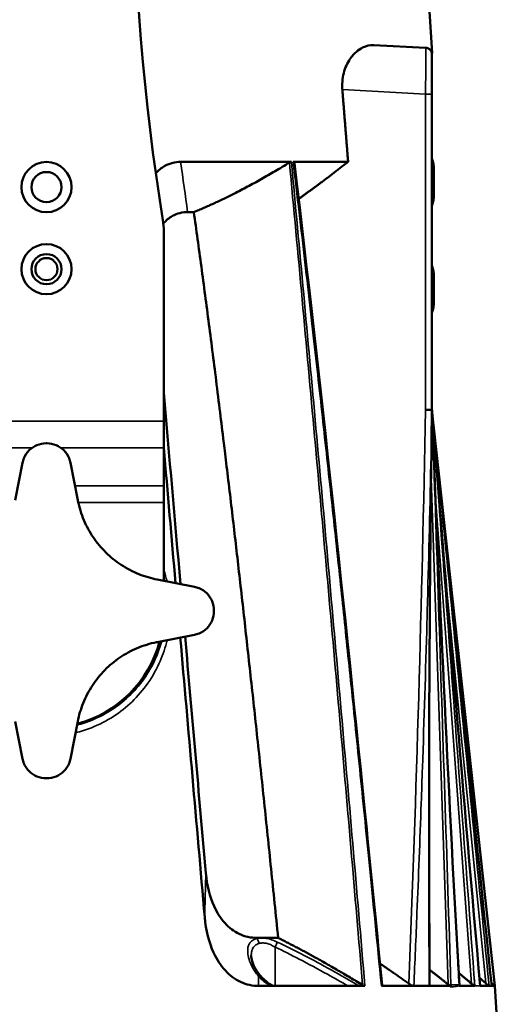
# Model space of a CAD drawing. Header units: millimetres. Extents: x 30 to 1646, y 30 to 1265.
# Tile 22 of 137: x 242 to 313, y 539 to 686. Entities that reach past the tile are written whole.
import ezdxf

# ---------------------------------------------------------------- set-up
doc = ezdxf.new("R2010")
doc.units = ezdxf.units.MM
doc.header["$LTSCALE"] = 6
doc.layers.add('Visible (ISO)', color=7, linetype='Continuous', lineweight=50)
doc.layers.add('Visible Narrow (ISO)', color=7, linetype='Continuous', lineweight=35)

msp = doc.modelspace()

# ---------------------------------------------------------------- linework, layer by layer
at = {"layer": 'Visible (ISO)'}
for p, q in [((302.8203, 689.3757), (303.4062, 680.6146)), ((294.6721, 681.8308), (302.4077, 681.4254)), ((303.3552, 674.5082), (303.3552, 627.3803)), ((265.8436, 664.3925), (282.3665, 664.3925)), ((282.633, 664.3925), (290.8363, 664.3925)), ((303.6553, 659.5552), (303.6553, 663.1963)), ((267.808, 656.8925), (266.8779, 656.8925)), ((263.3203, 625.6796), (263.3203, 654.0636)), ((303.6553, 643.5552), (303.6553, 647.1963)), ((302.4001, 629.8757), (302.4, 629.8757)), ((302.4001, 629.5424), (302.4, 629.5424)), ((303.3553, 629.5258), (303.3552, 629.5258)), ((303.3553, 627.8498), (303.3553, 627.8497)), ((303.3553, 627.3803), (303.3553, 627.3802)), ((303.3553, 627.3754), (303.3553, 627.3752)), ((303.3553, 627.3749), (303.3553, 627.3722)), ((303.3554, 627.3759), (303.3554, 627.3761)), ((303.3562, 627.3776), (312.7167, 541.3755)), ((303.3564, 627.3653), (303.3565, 627.3651)), ((303.3949, 626.3545), (303.395, 626.3532)), ((263.3203, 625.6796), (263.3203, 621.6796)), ((263.3203, 616.036), (263.3203, 621.6796)), ((241.1571, 613.9062), (242.2353, 619.4616)), ((249.4053, 619.4616), (250.4835, 613.9062)), ((263.3203, 613.536), (263.3203, 616.036)), ((263.3203, 601.8508), (263.3203, 613.536)), ((262.3508, 602.0389), (267.9061, 600.9607)), ((267.9061, 593.7908), (262.3508, 592.7126)), ((242.2353, 575.2899), (241.1571, 580.8452)), ((250.4835, 580.8452), (249.4053, 575.2899)), ((277.1948, 548.5489), (277.8995, 548.5489)), ((280.3899, 548.5489), (277.8995, 548.5489)), ((276.3824, 545.9049), (276.3824, 545.9049)), ((295.4592, 544.8082), (295.4593, 544.8081)), ((277.8497, 542.7787), (277.8498, 542.7786)), ((309.6038, 543.3192), (309.6103, 543.3135)), ((279.1835, 541.3757), (277.496, 541.3757)), ((279.1851, 541.3757), (279.1835, 541.3757)), ((279.1851, 541.3757), (292.4847, 541.3757)), ((292.4847, 541.3757), (293.345, 541.3757)), ((295.7559, 541.7956), (295.7559, 541.7956)), ((300.6457, 541.3757), (295.8009, 541.3757)), ((306.0556, 541.3757), (302.9361, 541.3757)), ((309.7536, 541.3757), (307.4185, 541.3757)), ((309.6893, 542.2543), (309.6822, 542.2605)), ((311.8779, 541.3757), (310.5365, 541.3757)), ((311.8812, 541.3755), (312.2653, 541.3755)), ((312.2207, 541.7985), (312.2196, 541.7995)), ((312.7033, 541.3757), (312.2652, 541.3757)), ((312.704, 541.3755), (312.7184, 541.3755)), ((312.7184, 541.3755), (313.2534, 533.3757))]:
    msp.add_line(p, q, dxfattribs=at)
for centre, radius in [((245.8203, 660.6257), 3.75), ((245.8203, 660.6257), 2.25), ((245.8203, 648.3757), 3.75), ((245.8203, 648.3757), 2.25), ((245.8203, 648.3757), 1.65)]:
    msp.add_circle(centre, radius, dxfattribs=at)
for centre, radius, start, end in [((597.1814, 709.8757), 338.3611, 170.780706, 189.219294), ((298.6553, 663.1963), 5, 0, 19.953231), ((298.6553, 659.5552), 5, 340.046769, 0), ((253.3203, 654.0636), 10, 0, 9.219294), ((298.6553, 647.1963), 5, 0, 19.953231), ((298.6553, 643.5552), 5, 340.046769, 0), ((245.8203, 597.3757), 25, 89.863685, 90.136315), ((245.8203, 597.3757), 25, 359.863681, 0.136319), ((245.8203, 597.3757), 17.5, 285.219807, 344.780193), ((245.8203, 597.3757), 25, 269.863685, 270.136315)]:
    msp.add_arc(centre, radius, start, end, dxfattribs=at)
for centre, major_axis, ratio, start_param, end_param in [((302.3553, 674.5082), (0.9999, 0), 0.01256278, 6.28253738, 6.28318531), ((306.3518, 199.9329), (81.9036, -908.5755), 0.00529131, 4.21890414, 4.25427784), ((302.9356, 626.3377), (0.4984, 0.0393), 0.00840479, 6.27992958, 6.28890656), ((318.548, 64.6342), (98.4059, -1091.6395), 0.00529131, 4.1763212, 4.19774961), ((318.548, 64.6342), (98.4059, -1091.6395), 0.00529131, 4.20628102, 4.24949612), ((306.3518, 199.9329), (81.9036, -908.5755), 0.00529131, 4.26388287, 4.3065922)]:
    msp.add_ellipse(centre, major_axis=major_axis, ratio=ratio, start_param=start_param, end_param=end_param, dxfattribs=at)
for points, knots in [([(289.9768, 675.1718), (289.9711, 675.2491), (289.966, 675.3263), (289.9183, 676.262), (290.0236, 677.152), (290.5009, 678.7268), (290.8683, 679.4138), (291.758, 680.6113), (292.3694, 681.1328), (293.5632, 681.7368), (294.1418, 681.8572), (294.6721, 681.8308)], [-2.35623203, -2.35623203, -2.35623203, -2.35623203, -2.33305482, -2.33305482, -2.07489458, -2.07489458, -1.81673435, -1.81673435, -1.48701907, -1.48701907, -1.19077011, -1.19077011, -1.19077011, -1.19077011]), ([(302.4077, 681.4254), (302.5156, 681.4198), (302.624, 681.3961), (302.8231, 681.317), (302.9166, 681.2612), (303.0793, 681.1248), (303.1506, 681.0424), (303.2621, 680.8616), (303.3038, 680.761), (303.3405, 680.6064), (303.3486, 680.5541), (303.3535, 680.4887), (303.3542, 680.4756), (303.3549, 680.4576), (303.355, 680.4527), (303.3552, 680.4451), (303.3552, 680.4422), (303.3553, 680.4385), (303.3553, 680.4374), (303.3553, 680.4355), (303.3553, 680.4347), (303.3553, 680.4313), (303.3553, 680.4306), (303.3553, 680.4293), (303.3553, 680.429), (303.3553, 680.4279), (303.3553, 680.4275), (303.3553, 680.4258), (303.3553, 680.4245), (303.3553, 680.4166), (303.3553, 680.4057), (303.3553, 680.3411), (303.3553, 680.2448), (303.3554, 679.8958), (303.3554, 679.5845), (303.3554, 678.8073), (303.3554, 678.3335), (303.3554, 677.2817), (303.3553, 676.6907), (303.3553, 675.57), (303.3553, 675.0373), (303.3553, 674.5082)], [0, 0, 0, 0, 0.0324295, 0.0324295, 0.06427261, 0.06427261, 0.09613678, 0.09613678, 0.12800019, 0.12800019, 0.14377732, 0.14377732, 0.14770414, 0.14770414, 0.14917808, 0.14917808, 0.15005202, 0.15005202, 0.15045551, 0.15045551, 0.15085954, 0.15085954, 0.15251636, 0.15251636, 0.15411752, 0.15411752, 0.15891851, 0.15891851, 0.17331887, 0.17331887, 0.21654581, 0.21654581, 0.34691934, 0.34691934, 0.53978526, 0.53978526, 0.73060914, 0.73060914, 0.92149656, 0.92149656, 1.08021539, 1.08021539, 1.08021539, 1.08021539]), ([(302.411, 681.4253), (302.5178, 681.4193), (302.625, 681.3957), (302.778, 681.3349), (302.8301, 681.3087), (302.8796, 681.2783)], [0.0003456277, 0.0003456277, 0.0003456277, 0.0003456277, 0.0324295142, 0.0324295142, 0.0497416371, 0.0497416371, 0.0497416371, 0.0497416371]), ([(303.2748, 680.8196), (303.2972, 680.7672), (303.3152, 680.7128), (303.3404, 680.6065), (303.3486, 680.5542), (303.3535, 680.4888), (303.3542, 680.4758), (303.3548, 680.4579), (303.355, 680.453), (303.3551, 680.4457), (303.3552, 680.4432), (303.3552, 680.4397), (303.3552, 680.4386), (303.3553, 680.4366), (303.3553, 680.4358), (303.3553, 680.4336), (303.3553, 680.4327), (303.3553, 680.4307), (303.3553, 680.4301), (303.3553, 680.4288), (303.3553, 680.4284), (303.3553, 680.4269), (303.3553, 680.4263), (303.3553, 680.4224), (303.3553, 680.4177), (303.3553, 680.3899), (303.3553, 680.3494), (303.3553, 680.1516), (303.3554, 679.9065), (303.3554, 679.2461), (303.3554, 678.8258), (303.3554, 677.8614), (303.3554, 677.3053), (303.3554, 676.134), (303.3553, 675.5051), (303.3553, 674.8763)], [0.11100006, 0.11100006, 0.11100006, 0.11100006, 0.128000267, 0.128000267, 0.143777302, 0.143777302, 0.147684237, 0.147684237, 0.149151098, 0.149151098, 0.149937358, 0.149937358, 0.150340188, 0.150340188, 0.150743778, 0.150743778, 0.151556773, 0.151556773, 0.153165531, 0.153165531, 0.156281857, 0.156281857, 0.165625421, 0.165625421, 0.193661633, 0.193661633, 0.277958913, 0.277958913, 0.47228167, 0.47228167, 0.663077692, 0.663077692, 0.853968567, 0.853968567, 1.043077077, 1.043077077, 1.043077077, 1.043077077]), ([(265.8432, 664.3911), (265.4435, 664.3908), (265.0456, 664.3443), (264.2543, 664.1473), (263.869, 663.9959), (262.9842, 663.5038), (262.5253, 663.1209), (262.13, 662.6659)], [-1.178582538, -1.178582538, -1.178582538, -1.178582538, -1.050211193, -1.050211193, -0.918298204, -0.918298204, -0.730421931, -0.730421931, -0.730421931, -0.730421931]), ([(282.0845, 664.2984), (282.1088, 664.3125), (282.1334, 664.326), (282.1843, 664.3505), (282.2104, 664.3611), (282.2595, 664.3772), (282.2824, 664.383), (282.3262, 664.3906), (282.3468, 664.3925), (282.3665, 664.3916)], [0.0005230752, 0.0005230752, 0.0005230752, 0.0005230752, 0.0090051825, 0.0090051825, 0.0177784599, 0.0177784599, 0.0256316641, 0.0256316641, 0.0331782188, 0.0331782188, 0.0331782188, 0.0331782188]), ([(282.8351, 664.2079), (282.8319, 664.2348), (282.8252, 664.2579), (282.8009, 664.3112), (282.7773, 664.3405), (282.7276, 664.3724), (282.7098, 664.3797), (282.6742, 664.3892), (282.6543, 664.3918), (282.6333, 664.3909)], [-0.0403795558, -0.0403795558, -0.0403795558, -0.0403795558, -0.0314713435, -0.0314713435, -0.016816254, -0.016816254, -0.0087804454, -0.0087804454, -0.0004825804, -0.0004825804, -0.0004825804, -0.0004825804]), ([(282.8351, 664.2079), (286.7743, 631.1079), (290.2798, 597.956), (294.3863, 557.0255), (295.1541, 549.2611), (295.9125, 541.4958)], [0, 0, 0, 0, 10.00055475, 10.00055475, 12.3413222, 12.3413222, 12.3413222, 12.3413222]), ([(266.8779, 656.8925), (266.4917, 656.8925), (266.1068, 656.8495), (265.3414, 656.6619), (264.9685, 656.5167), (264.0988, 656.0316), (263.645, 655.6449), (263.2578, 655.1801)], [-1.12792873, -1.12792873, -1.12792873, -1.12792873, -1.000506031, -1.000506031, -0.870061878, -0.870061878, -0.679780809, -0.679780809, -0.679780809, -0.679780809]), ([(302.4002, 627.398), (302.4556, 627.3973), (302.5268, 627.3966), (302.632, 627.395), (302.7373, 627.3935), (302.8749, 627.3911), (302.9676, 627.3893), (303.0602, 627.3876), (303.1171, 627.3866), (303.167, 627.385), (303.2169, 627.3834), (303.2581, 627.381), (303.2934, 627.3801), (303.3287, 627.3792), (303.3554, 627.3797), (303.3554, 627.3803)], [0.000003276, 0.000003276, 0.000003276, 0.000003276, 0.2, 0.2, 0.2, 0.4, 0.4, 0.4, 0.6, 0.6, 0.6, 0.8, 0.8, 0.8, 0.999999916, 0.999999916, 0.999999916, 0.999999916]), ([(303.3553, 627.3761), (303.354, 627.2581), (303.3522, 627.1205), (303.348, 626.8279), (303.3456, 626.6696), (303.3425, 626.4486), (303.3416, 626.3862), (303.3407, 626.3241)], [0.000996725, 0.000996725, 0.000996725, 0.000996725, 0.049509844, 0.049509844, 0.097585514, 0.097585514, 0.116239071, 0.116239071, 0.116239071, 0.116239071]), ([(303.3551, 627.3739), (303.3592, 627.2823), (303.3631, 627.1843), (303.3672, 627.0786), (303.3688, 627.0362), (303.3705, 626.9927), (303.3722, 626.9479), (303.3749, 626.8799), (303.3776, 626.8092), (303.3804, 626.7363), (303.3839, 626.6439), (303.3876, 626.5479), (303.3915, 626.4481), (303.3927, 626.4173), (303.3939, 626.3861), (303.3947, 626.3544)], [0.003182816, 0.003182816, 0.003182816, 0.003182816, 0.333333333, 0.333333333, 0.333333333, 0.46553452, 0.46553452, 0.46553452, 0.666666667, 0.666666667, 0.666666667, 0.921287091, 0.921287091, 0.921287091, 0.999999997, 0.999999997, 0.999999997, 0.999999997]), ([(303.357, 627.3563), (303.363, 627.28), (303.3697, 627.1959), (303.3769, 627.1042), (303.3785, 627.0845), (303.38, 627.0644), (303.3816, 627.044), (303.3884, 626.9583), (303.3956, 626.8664), (303.4033, 626.7685), (303.4096, 626.688), (303.4162, 626.6033), (303.4232, 626.5146), (303.4267, 626.4698), (303.4303, 626.4239), (303.434, 626.377)], [0.035274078, 0.035274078, 0.035274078, 0.035274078, 0.333333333, 0.333333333, 0.333333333, 0.397381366, 0.397381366, 0.397381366, 0.666666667, 0.666666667, 0.666666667, 0.888091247, 0.888091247, 0.888091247, 1, 1, 1, 1]), ([(245.7608, 622.3757), (245.7608, 622.3757), (245.7608, 622.3757), (245.7608, 622.3757), (245.3097, 622.3746), (244.83, 622.2834), (243.9512, 621.919), (243.552, 621.646), (242.9092, 621.0102), (242.6282, 620.5999), (242.3504, 619.9285), (242.2816, 619.6953), (242.2353, 619.4616)], [2.213395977, 2.213395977, 2.213395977, 2.213395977, 2.21339852, 2.21339852, 2.21339852, 2.348741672, 2.348741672, 2.484084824, 2.484084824, 2.625479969, 2.625479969, 2.696227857, 2.696227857, 2.696227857, 2.696227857]), ([(245.8798, 622.3757), (245.8798, 622.3757), (245.8798, 622.3757), (245.8798, 622.3757), (246.331, 622.3746), (246.8106, 622.2834), (247.6894, 621.919), (248.0886, 621.646), (248.7314, 621.0102), (249.0124, 620.5999), (249.2903, 619.9285), (249.359, 619.6953), (249.4053, 619.4616)], [-0.000002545, -0.000002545, -0.000002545, -0.000002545, 0, 0, 0, 0.135343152, 0.135343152, 0.270686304, 0.270686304, 0.412081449, 0.412081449, 0.482829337, 0.482829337, 0.482829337, 0.482829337]), ([(250.4835, 613.9062), (250.4907, 613.8692), (250.498, 613.8322), (250.7046, 612.8091), (251.0054, 611.8375), (251.7873, 609.9913), (252.2685, 609.1167), (253.3424, 607.5404), (253.9652, 606.7864), (255.3682, 605.4003), (256.1483, 604.7682), (257.814, 603.6756), (258.7011, 603.214), (260.5155, 602.4837), (261.4429, 602.2151), (262.3508, 602.0389)], [7.6436281, 7.6436281, 7.6436281, 7.6436281, 7.65451694, 7.65451694, 7.94493409, 7.94493409, 8.23535124, 8.23535124, 8.51840368, 8.51840368, 8.80145613, 8.80145613, 9.08450857, 9.08450857, 9.36756102, 9.36756102, 9.36756102, 9.36756102]), ([(270.8202, 597.4352), (270.8202, 597.4352), (270.8202, 597.4352), (270.8202, 597.4352), (270.8192, 597.8864), (270.7279, 598.366), (270.3636, 599.2448), (270.0906, 599.644), (269.4548, 600.2868), (269.0445, 600.5678), (268.3731, 600.8457), (268.1399, 600.9144), (267.9061, 600.9607)], [2.21339611, 2.21339611, 2.21339611, 2.21339611, 2.21339852, 2.21339852, 2.21339852, 2.348741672, 2.348741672, 2.484084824, 2.484084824, 2.625479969, 2.625479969, 2.696227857, 2.696227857, 2.696227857, 2.696227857]), ([(270.8202, 597.3163), (270.8202, 597.3163), (270.8202, 597.3162), (270.8202, 597.3162), (270.8192, 596.8651), (270.7279, 596.3854), (270.3636, 595.5066), (270.0906, 595.1074), (269.4548, 594.4647), (269.0445, 594.1837), (268.3731, 593.9058), (268.1399, 593.8371), (267.9061, 593.7908)], [-0.000002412, -0.000002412, -0.000002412, -0.000002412, 0, 0, 0, 0.135343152, 0.135343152, 0.270686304, 0.270686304, 0.412081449, 0.412081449, 0.482829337, 0.482829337, 0.482829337, 0.482829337]), ([(262.3508, 592.7126), (262.3138, 592.7054), (262.2768, 592.698), (261.2537, 592.4915), (260.2821, 592.1906), (258.4359, 591.4087), (257.5613, 590.9276), (255.985, 589.8536), (255.2309, 589.2308), (253.8449, 587.8279), (253.2128, 587.0477), (252.1201, 585.382), (251.6586, 584.495), (250.9283, 582.6806), (250.6597, 581.7532), (250.4835, 580.8452)], [7.6436281, 7.6436281, 7.6436281, 7.6436281, 7.65451694, 7.65451694, 7.94493409, 7.94493409, 8.23535124, 8.23535124, 8.51840368, 8.51840368, 8.80145613, 8.80145613, 9.08450857, 9.08450857, 9.36756102, 9.36756102, 9.36756102, 9.36756102]), ([(245.7608, 572.3758), (245.7608, 572.3758), (245.7608, 572.3758), (245.7608, 572.3758), (245.3097, 572.3769), (244.83, 572.4681), (243.9512, 572.8325), (243.552, 573.1055), (242.9092, 573.7413), (242.6282, 574.1516), (242.3504, 574.8229), (242.2816, 575.0562), (242.2353, 575.2899)], [-0.000002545, -0.000002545, -0.000002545, -0.000002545, 0, 0, 0, 0.135343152, 0.135343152, 0.270686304, 0.270686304, 0.412081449, 0.412081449, 0.482829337, 0.482829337, 0.482829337, 0.482829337]), ([(245.8798, 572.3758), (245.8798, 572.3758), (245.8798, 572.3758), (245.8798, 572.3758), (246.331, 572.3769), (246.8106, 572.4681), (247.6894, 572.8325), (248.0886, 573.1055), (248.7314, 573.7413), (249.0124, 574.1516), (249.2903, 574.8229), (249.359, 575.0562), (249.4053, 575.2899)], [2.213395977, 2.213395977, 2.213395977, 2.213395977, 2.21339852, 2.21339852, 2.21339852, 2.348741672, 2.348741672, 2.484084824, 2.484084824, 2.625479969, 2.625479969, 2.696227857, 2.696227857, 2.696227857, 2.696227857]), ([(277.1948, 548.5488), (276.7621, 548.5488), (276.3261, 548.5926), (275.447, 548.7836), (275.0102, 548.9317), (273.8006, 549.5085), (273.0913, 550.0513), (271.8015, 551.4679), (271.2594, 552.3358), (270.1877, 554.6903), (269.7661, 556.3655), (269.6048, 558.1955)], [0.00003743, 0.00003743, 0.00003743, 0.00003743, 0.15341709, 0.15341709, 0.30991724, 0.30991724, 0.59824579, 0.59824579, 0.90805483, 0.90805483, 1.3796669, 1.3796669, 1.3796669, 1.3796669]), ([(277.496, 541.3757), (277.0428, 541.3757), (276.5877, 541.4215), (275.6718, 541.619), (275.2181, 541.7715), (273.938, 542.3721), (273.1834, 542.9453), (271.8046, 544.44), (271.2221, 545.3631), (270.0648, 547.8731), (269.6084, 549.6685), (269.4378, 551.6272)], [0.00000506, 0.00000506, 0.00000506, 0.00000506, 0.1543605, 0.1543605, 0.31197874, 0.31197874, 0.61193773, 0.61193773, 0.93965759, 0.93965759, 1.44400615, 1.44400615, 1.44400615, 1.44400615]), ([(276.3824, 545.9049), (276.3824, 545.6697), (276.4306, 545.3684), (276.6364, 544.6812), (276.81, 544.2788), (277.2555, 543.5078), (277.524, 543.131), (277.85, 542.779)], [0, 0, 0, 0, 0.157365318, 0.157365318, 0.340425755, 0.340425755, 0.512570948, 0.512570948, 0.512570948, 0.512570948]), ([(277.8501, 542.779), (278.0757, 542.5355), (278.3272, 542.2945), (278.8871, 541.8226), (279.2005, 541.5898), (279.535, 541.3757)], [0, 0, 0, 0, 0.117593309, 0.117593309, 0.239876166, 0.239876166, 0.239876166, 0.239876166]), ([(293.345, 541.3757), (293.3231, 541.3757), (293.2992, 541.3784), (293.247, 541.3892), (293.2188, 541.3975), (293.1587, 541.4194), (293.1267, 541.4334), (293.0628, 541.4652), (293.0309, 541.483), (292.9994, 541.5016)], [0.0000009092, 0.0000009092, 0.0000009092, 0.0000009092, 0.0093439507, 0.0093439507, 0.0192332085, 0.0192332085, 0.0300410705, 0.0300410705, 0.0410072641, 0.0410072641, 0.0410072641, 0.0410072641]), ([(295.8009, 541.3757), (295.8132, 541.376), (295.8288, 541.3773), (295.8585, 541.3866), (295.8702, 541.393), (295.8948, 541.4133), (295.9094, 541.4335), (295.9136, 541.4753), (295.9135, 541.4853), (295.9125, 541.4958)], [-0.278331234, -0.278331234, -0.278331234, -0.278331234, -0.246416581, -0.246416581, -0.218587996, -0.218587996, -0.174948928, -0.174948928, -0.16205333, -0.16205333, -0.16205333, -0.16205333]), ([(300.6473, 541.3756), (300.6042, 541.3759), (300.5568, 541.3828), (300.4508, 541.41), (300.393, 541.4304), (300.2596, 541.4876), (300.184, 541.5265), (300.0329, 541.6145), (299.9578, 541.6634), (299.8846, 541.7153)], [0.0002962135, 0.0002962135, 0.0002962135, 0.0002962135, 0.0219804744, 0.0219804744, 0.0443367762, 0.0443367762, 0.0713777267, 0.0713777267, 0.0982405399, 0.0982405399, 0.0982405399, 0.0982405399]), ([(302.9346, 541.3753), (302.6918, 541.3777), (302.1996, 541.374), (301.4375, 541.3772), (300.9134, 541.3724), (300.6473, 541.3756)], [0.000000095, 0.000000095, 0.000000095, 0.000000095, 0.333333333, 0.666666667, 0.99993739, 0.99993739, 0.99993739, 0.99993739]), ([(302.9346, 541.3753), (302.9544, 541.376), (302.9741, 541.3799), (303, 541.4055), (303.0057, 541.4226), (303.0056, 541.4431)], [-0.0796674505, -0.0796674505, -0.0796674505, -0.0796674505, -0.0635885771, -0.0635885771, -0.0496758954, -0.0496758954, -0.0496758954, -0.0496758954]), ([(306.16, 541.3747), (306.1544, 541.3761), (306.1485, 541.3777), (306.121, 541.3864), (306.0968, 541.3963), (306.0191, 541.4338), (305.9602, 541.4695), (305.8573, 541.5394), (305.8068, 541.5767), (305.7569, 541.6166)], [0.2785085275, 0.2785085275, 0.2785085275, 0.2785085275, 0.281485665, 0.281485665, 0.2918370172, 0.2918370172, 0.3125397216, 0.3125397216, 0.33051062, 0.33051062, 0.33051062, 0.33051062]), ([(306.16, 541.3747), (306.148, 541.3747), (306.136, 541.3747), (306.1016, 541.3746), (306.0792, 541.3746), (306.0561, 541.3751)], [-0.0238954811, -0.0238954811, -0.0238954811, -0.0238954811, -0.0155266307, -0.0155266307, -0.0000343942, -0.0000343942, -0.0000343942, -0.0000343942]), ([(306.1867, 541.555), (306.1847, 541.5348), (306.1852, 541.5148), (306.1858, 541.4948), (306.1865, 541.4748), (306.1872, 541.4548), (306.1872, 541.4348), (306.1871, 541.4149), (306.1863, 541.3948), (306.1875, 541.3747)], [0, 0, 0, 0, 0.33333333, 0.33333333, 0.33333333, 0.66666667, 0.66666667, 0.66666667, 1, 1, 1, 1]), ([(307.4411, 541.4148), (307.4415, 541.4078), (307.4408, 541.4017), (307.4356, 541.3867), (307.4286, 541.3807), (307.419, 541.3763)], [0.0613712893, 0.0613712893, 0.0613712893, 0.0613712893, 0.0686565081, 0.0686565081, 0.0821806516, 0.0821806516, 0.0821806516, 0.0821806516]), ([(309.7518, 541.378), (309.7467, 541.3816), (309.7459, 541.3816), (309.7343, 541.3821), (309.7195, 541.3862), (309.6836, 541.4011), (309.6624, 541.4118), (309.5923, 541.4519), (309.5368, 541.4894), (309.4186, 541.5755), (309.3467, 541.6324), (309.2758, 541.6921)], [0.2768106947, 0.2768106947, 0.2768106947, 0.2768106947, 0.2775347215, 0.2775347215, 0.288083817, 0.288083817, 0.2986329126, 0.2986329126, 0.3197311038, 0.3197311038, 0.3455593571, 0.3455593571, 0.3455593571, 0.3455593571]), ([(310.5371, 541.3766), (310.5426, 541.3765), (310.5501, 541.3783), (310.5506, 541.3897), (310.5506, 541.3908), (310.5505, 541.392)], [-0.263512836, -0.263512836, -0.263512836, -0.263512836, -0.2028863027, -0.2028863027, -0.1965190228, -0.1965190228, -0.1965190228, -0.1965190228]), ([(311.8779, 541.3757), (311.8718, 541.3772), (311.8631, 541.381), (311.8382, 541.3946), (311.8209, 541.4056), (311.7612, 541.4464), (311.7107, 541.4846), (311.5993, 541.5728), (311.5286, 541.6313), (311.4294, 541.7165), (311.4015, 541.7407), (311.3739, 541.7649)], [0.2844924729, 0.2844924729, 0.2844924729, 0.2844924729, 0.2931151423, 0.2931151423, 0.303741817, 0.303741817, 0.3249951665, 0.3249951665, 0.3514435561, 0.3514435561, 0.3617378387, 0.3617378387, 0.3617378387, 0.3617378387]), ([(312.7033, 541.3757), (312.7011, 541.3773), (312.697, 541.3805), (312.6824, 541.3924), (312.6698, 541.403), (312.623, 541.443), (312.5794, 541.4809), (312.4788, 541.5691), (312.4122, 541.628), (312.3037, 541.7244), (312.2637, 541.7601), (312.2244, 541.7952)], [0.2883867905, 0.2883867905, 0.2883867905, 0.2883867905, 0.295585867, 0.295585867, 0.3061773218, 0.3061773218, 0.3273602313, 0.3273602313, 0.3539363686, 0.3539363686, 0.3689499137, 0.3689499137, 0.3689499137, 0.3689499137])]:
    msp.add_open_spline(points, degree=3, knots=knots, dxfattribs=at)
for points in [[(302.4077, 681.4254), (302.4077, 681.4254), (302.4077, 681.4254), (302.4077, 681.4254)], [(303.3407, 626.3241), (302.9503, 598.0331), (302.8258, 569.7367), (303.0056, 541.4431)], [(303.3544, 627.3758), (303.3544, 627.376), (303.3544, 627.3761), (303.3544, 627.3763)], [(303.3544, 627.3617), (303.3546, 627.3663), (303.3546, 627.371), (303.3544, 627.3757)], [(303.3551, 627.3723), (303.3551, 627.372), (303.3551, 627.3717), (303.3551, 627.3713)], [(303.3553, 627.3842), (303.3553, 627.3839), (303.3553, 627.3836), (303.3553, 627.3833)], [(303.3553, 627.3766), (303.3557, 627.3728), (303.3561, 627.3691), (303.3564, 627.3653)], [(303.3553, 627.3757), (303.3567, 627.3615), (303.3582, 627.3472), (303.3596, 627.3326)], [(303.3553, 627.3757), (303.3576, 627.354), (303.3598, 627.3318), (303.3622, 627.3091)], [(303.3553, 627.3757), (303.3562, 627.368), (303.357, 627.3603), (303.3579, 627.3525)], [(303.3554, 627.3833), (303.3554, 627.3823), (303.3554, 627.3813), (303.3554, 627.3802)], [(303.3554, 627.3771), (303.3555, 627.377), (303.3554, 627.3772), (303.3554, 627.3772)], [(303.3947, 626.3544), (303.3947, 626.3545), (303.3948, 626.3545), (303.3948, 626.3545)], [(303.434, 626.377), (305.6692, 598.0376), (308.0522, 569.7096), (310.5505, 541.392)], [(303.4163, 625.8081), (304.5194, 597.6667), (305.8678, 569.534), (307.4411, 541.4148)], [(305.5953, 605.5233), (307.7963, 584.1394), (310.0227, 562.7582), (312.2681, 541.379)], [(310.4457, 542.5802), (310.7541, 542.3094), (311.0634, 542.0377), (311.3739, 541.7649)], [(306.1875, 541.3747), (306.1783, 541.3746), (306.1692, 541.3746), (306.16, 541.3747)], [(307.3947, 541.5212), (307.3948, 541.521), (307.3949, 541.5208), (307.395, 541.5206)], [(311.8779, 541.3757), (311.8791, 541.3757), (311.8802, 541.3756), (311.8814, 541.3756)], [(312.2637, 541.3889), (312.2633, 541.3895), (312.2629, 541.3902), (312.2625, 541.3908)], [(312.2652, 541.3754), (312.2674, 541.3756), (312.2684, 541.3767), (312.2681, 541.379)], [(312.7033, 541.3757), (312.7036, 541.3757), (312.7039, 541.3756), (312.7039, 541.3756)]]:
    msp.add_open_spline(points, degree=3, dxfattribs=at)
for points, weights in [([(289.9768, 675.1718), (290.4025, 669.8359), (290.8363, 664.3925)], [1.00128809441, 1.00163927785, 1.00192229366]), ([(283.4666, 658.8678), (286.9834, 661.373), (290.8363, 664.3925)], [1.17149358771, 1.1431120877, 1.11068056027]), ([(282.0844, 664.2984), (274.5024, 659.6197), (267.808, 656.8925)], [1.00945997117, 1.05224490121, 1.07887385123]), ([(280.3899, 548.5489), (273.6118, 615.6768), (267.808, 656.8925)], [1.00120426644, 1.01092972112, 1.00205152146]), ([(280.3899, 548.5489), (286.2956, 545.5974), (292.9994, 541.5016)], [1.08536606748, 1.05290776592, 1.01092461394]), ([(295.5979, 544.713), (297.6856, 543.2782), (299.8846, 541.7153)], [1.0469095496, 1.03090997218, 1.01402913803]), ([(302.9914, 543.7899), (304.3484, 542.7297), (305.7569, 541.6166)], [1.03997489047, 1.027235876, 1.01419380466]), ([(307.3344, 543.3276), (308.2916, 542.5228), (309.2758, 541.6921)], [1.03782119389, 1.02723747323, 1.01653720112])]:
    msp.add_rational_spline(points, weights, degree=2, dxfattribs=at)
at = {"layer": 'Visible Narrow (ISO)'}
for p, q in [((289.9769, 675.1718), (302.3981, 674.5208)), ((303.3553, 674.8763), (303.3553, 674.8763)), ((302.4002, 627.398), (302.3975, 674.5208)), ((302.3997, 633.8757), (302.3999, 633.8757)), ((303.3553, 633.8752), (303.3552, 633.8752)), ((302.3786, 626.3134), (302.3788, 626.3134)), ((303.3351, 626.353), (303.3354, 626.353)), ((303.3411, 626.3531), (303.3411, 626.3531)), ((303.3947, 626.3544), (303.3947, 626.3532)), ((312.7039, 541.3756), (303.4626, 626.3939)), ((228.3203, 625.6796), (263.3203, 625.6796)), ((243.6416, 621.6796), (228.3203, 621.6796)), ((263.3203, 621.6796), (247.999, 621.6796)), ((303.1746, 618.6542), (303.1748, 618.6479)), ((250.0701, 616.036), (263.3203, 616.036)), ((303.2239, 617.1827), (305.7569, 541.6166)), ((263.3203, 613.536), (250.5602, 613.536)), ((303.9119, 613.5578), (309.2758, 541.6921)), ((305.37, 602.2765), (311.3739, 541.7649)), ((308.3126, 577.3945), (308.3183, 577.3422)), ((279.9363, 547.1764), (279.9361, 541.3757)), ((295.7972, 541.3757), (295.8009, 541.3757)), ((306.0698, 541.2185), (306.056, 541.3751)), ((309.7535, 541.3767), (310.5365, 541.3767))]:
    msp.add_line(p, q, dxfattribs=at)
for centre, major_axis, ratio, start_param, end_param in [((301.9494, 674.4398), (0.3664, 6.9904), 0.04290182, 5.5769011, 5.59731626), ((302.3553, 674.5082), (0.9999, 0), 0.01256278, 0.00000006, 1.527125), ((302.956, 626.3393), (0.4976, 0.0494), 0.00697489, 0.00194309, 0.28787649), ((302.9656, 626.3398), (0.4971, 0.054), 0.00648296, 0.1945192, 0.19886378), ((302.9656, 626.3398), (0.4971, 0.054), 0.00648296, 0.00538353, 0.16009403)]:
    msp.add_ellipse(centre, major_axis=major_axis, ratio=ratio, start_param=start_param, end_param=end_param, dxfattribs=at)
for points, knots in [([(302.4077, 681.4254), (302.411, 681.4252), (302.4165, 681.302), (302.4218, 680.7594), (302.4229, 680.1776), (302.4229, 679.8395)], [0.000262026, 0.000262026, 0.000262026, 0.000262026, 0.333333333, 0.666666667, 1, 1, 1, 1]), ([(302.4228, 679.7477), (302.4229, 679.4258), (302.4223, 679.0637), (302.4212, 678.6695), (302.4201, 678.2753), (302.4184, 677.8489), (302.4164, 677.4), (302.4143, 676.951), (302.4118, 676.4795), (302.4085, 675.996), (302.4052, 675.5125), (302.4011, 675.0171), (302.3975, 674.5208)], [0, 0, 0, 0, 0.25, 0.25, 0.25, 0.5, 0.5, 0.5, 0.75, 0.75, 0.75, 0.999992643, 0.999992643, 0.999992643, 0.999992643]), ([(293.345, 541.3757), (292.1338, 555.6479), (290.9187, 569.7187), (289.7018, 583.5884), (288.4849, 597.458), (287.2663, 611.1264), (286.0436, 624.5936), (284.8209, 638.0607), (283.5941, 651.3265), (282.3665, 664.3916)], [0.00000035, 0.00000035, 0.00000035, 0.00000035, 0.333333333, 0.333333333, 0.333333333, 0.666666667, 0.666666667, 0.666666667, 1, 1, 1, 1]), ([(295.7972, 541.3757), (295.1499, 547.9528), (294.5496, 554.0229), (294.0199, 559.3259), (293.4902, 564.6289), (293.0313, 569.1648), (292.5675, 573.7141), (292.1038, 578.2634), (291.6347, 582.826), (291.2087, 586.9369), (290.7826, 591.0478), (290.3999, 594.7069), (290.005, 598.4489), (289.6101, 602.1909), (289.2031, 606.0157), (288.7691, 610.0529), (288.3352, 614.0901), (287.8741, 618.3397), (287.4216, 622.4671), (286.9691, 626.5946), (286.5255, 630.6), (286.0221, 635.0772), (285.5187, 639.5544), (284.9552, 644.5033), (284.3848, 649.4423), (283.8143, 654.3812), (283.2372, 659.3101), (282.6331, 664.3909)], [0, 0, 0, 0, 0.11111111, 0.11111111, 0.11111111, 0.22222222, 0.22222222, 0.22222222, 0.33333333, 0.33333333, 0.33333333, 0.44444444, 0.44444444, 0.44444444, 0.55555556, 0.55555556, 0.55555556, 0.66666667, 0.66666667, 0.66666667, 0.77777778, 0.77777778, 0.77777778, 0.88888889, 0.88888889, 0.88888889, 1, 1, 1, 1]), ([(300.6473, 541.3756), (300.8085, 544.9729), (300.9647, 548.6076), (301.1157, 552.2798), (301.337, 557.6635), (301.5473, 563.1279), (301.746, 568.6731), (301.809, 570.4283), (301.8707, 572.1916), (301.9314, 573.963), (302.175, 581.0824), (302.4, 588.3324), (302.6057, 595.7132), (302.6209, 596.2553), (302.6359, 596.7981), (302.6508, 597.3416), (302.848, 604.531), (303.0271, 611.8438), (303.1882, 619.2796), (303.2463, 621.9638), (303.302, 624.664), (303.3554, 627.3803)], [0.000001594, 0.000001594, 0.000001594, 0.000001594, 0.135169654, 0.135169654, 0.135169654, 0.333333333, 0.333333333, 0.333333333, 0.396057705, 0.396057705, 0.396057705, 0.648150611, 0.648150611, 0.648150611, 0.666666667, 0.666666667, 0.666666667, 0.91158762, 0.91158762, 0.91158762, 0.999999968, 0.999999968, 0.999999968, 0.999999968]), ([(303.3407, 626.324), (303.2876, 622.4827), (303.2389, 618.6414), (303.1947, 614.8), (303.1531, 611.1758), (303.1154, 607.5516), (303.0819, 603.9274), (303.0511, 600.5991), (303.0238, 597.2707), (303, 593.9423), (302.9781, 590.8885), (302.9592, 587.8348), (302.9434, 584.781), (302.9289, 581.9786), (302.917, 579.1761), (302.9077, 576.3737), (302.8992, 573.8087), (302.8929, 571.2438), (302.8888, 568.6788), (302.8851, 566.3372), (302.8834, 563.9956), (302.8835, 561.654), (302.8836, 559.5225), (302.8852, 557.391), (302.8886, 555.2595), (302.8917, 553.3216), (302.8963, 551.3837), (302.9018, 549.4457), (302.9068, 547.698), (302.9126, 545.9503), (302.9207, 544.2028), (302.9251, 543.2604), (302.9302, 542.3181), (302.9346, 541.3753)], [0, 0, 0, 0, 0.135666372, 0.135666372, 0.135666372, 0.26365955, 0.26365955, 0.26365955, 0.381204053, 0.381204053, 0.381204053, 0.489047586, 0.489047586, 0.489047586, 0.588015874, 0.588015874, 0.588015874, 0.678596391, 0.678596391, 0.678596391, 0.761288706, 0.761288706, 0.761288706, 0.836562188, 0.836562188, 0.836562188, 0.904999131, 0.904999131, 0.904999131, 0.96671687, 0.96671687, 0.96671687, 0.999998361, 0.999998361, 0.999998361, 0.999998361]), ([(303.3551, 627.3631), (303.3541, 627.2722), (303.3514, 627.0684), (303.3462, 626.7068), (303.3425, 626.4543), (303.3407, 626.324)], [0.024083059, 0.024083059, 0.024083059, 0.024083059, 0.333333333, 0.666666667, 1, 1, 1, 1]), ([(303.3926, 626.3535), (303.3847, 626.4867), (303.3802, 626.6136), (303.376, 626.7344), (303.3717, 626.8555), (303.3676, 626.9706), (303.3639, 627.0781), (303.3607, 627.1719), (303.3577, 627.2599), (303.3553, 627.343)], [0.000807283, 0.000807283, 0.000807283, 0.000807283, 0.333333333, 0.333333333, 0.333333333, 0.666666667, 0.666666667, 0.666666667, 0.957857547, 0.957857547, 0.957857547, 0.957857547]), ([(303.4285, 626.3747), (303.4273, 626.4052), (303.425, 626.4353), (303.4228, 626.465), (303.4156, 626.5629), (303.4085, 626.6577), (303.4015, 626.7509), (303.3961, 626.8237), (303.3908, 626.8955), (303.3857, 626.9642), (303.3822, 627.0102), (303.3789, 627.0549), (303.3758, 627.0975), (303.3682, 627.2005), (303.3615, 627.2914), (303.3555, 627.3723)], [0, 0, 0, 0, 0.077796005, 0.077796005, 0.077796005, 0.333333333, 0.333333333, 0.333333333, 0.532779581, 0.532779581, 0.532779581, 0.666666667, 0.666666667, 0.666666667, 0.990439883, 0.990439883, 0.990439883, 0.990439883]), ([(303.3558, 627.3764), (303.3655, 627.2834), (303.3755, 627.1855), (303.3863, 627.0799), (303.3971, 626.9741), (303.4087, 626.8606), (303.4205, 626.745), (303.4264, 626.6872), (303.4323, 626.6289), (303.4383, 626.5698), (303.4444, 626.5107), (303.4505, 626.4509), (303.4563, 626.39)], [0.000495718, 0.000495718, 0.000495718, 0.000495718, 0.333333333, 0.333333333, 0.333333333, 0.666666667, 0.666666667, 0.666666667, 0.833333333, 0.833333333, 0.833333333, 1, 1, 1, 1]), ([(303.4535, 626.3887), (303.4415, 626.51), (303.4184, 626.745), (303.3861, 627.0684), (303.3677, 627.2527), (303.3597, 627.3327)], [0.000032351, 0.000032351, 0.000032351, 0.000032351, 0.333333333, 0.666666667, 0.948512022, 0.948512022, 0.948512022, 0.948512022]), ([(303.4626, 626.394), (303.4602, 626.4114), (303.4584, 626.4287), (303.4565, 626.446), (303.4453, 626.5487), (303.4344, 626.6489), (303.4237, 626.7474), (303.4166, 626.8122), (303.4097, 626.8763), (303.4029, 626.9388), (303.3976, 626.9873), (303.3924, 627.0348), (303.3874, 627.0809), (303.3804, 627.1456), (303.3736, 627.2075), (303.3673, 627.2669)], [0.000120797, 0.000120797, 0.000120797, 0.000120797, 0.048092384, 0.048092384, 0.048092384, 0.333333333, 0.333333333, 0.333333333, 0.520961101, 0.520961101, 0.520961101, 0.666666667, 0.666666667, 0.666666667, 0.871388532, 0.871388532, 0.871388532, 0.871388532]), ([(306.1867, 541.555), (305.882, 550.9749), (305.2729, 569.8163), (304.3439, 598.0822), (303.7084, 616.9286), (303.3926, 626.3526)], [0.000000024, 0.000000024, 0.000000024, 0.000000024, 0.333333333, 0.666666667, 0.999999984, 0.999999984, 0.999999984, 0.999999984]), ([(303.4285, 626.3747), (304.1332, 616.9309), (305.5394, 598.0429), (307.645, 569.7105), (309.0517, 550.8223), (309.7518, 541.378)], [0.000000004, 0.000000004, 0.000000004, 0.000000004, 0.333333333, 0.666666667, 0.999989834, 0.999989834, 0.999989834, 0.999989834]), ([(303.434, 626.377), (303.749, 622.3819), (304.3955, 614.256), (305.4184, 601.623), (306.5359, 588.0643), (307.7791, 573.2541), (309.1218, 557.5534), (310.0618, 546.7742), (310.5364, 541.3766)], [0, 0, 0, 0, 0.140947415, 0.286701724, 0.445771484, 0.619442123, 0.809425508, 0.999996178, 0.999996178, 0.999996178, 0.999996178]), ([(311.8814, 541.3756), (310.9383, 550.8937), (309.0579, 569.8814), (306.248, 598.2189), (304.3836, 617.0147), (303.4535, 626.3887)], [0.000002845, 0.000002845, 0.000002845, 0.000002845, 0.333333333, 0.666666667, 0.999999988, 0.999999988, 0.999999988, 0.999999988]), ([(303.4563, 626.39), (304.4108, 617.0402), (306.3169, 598.4706), (309.2545, 570.1326), (311.2395, 551.1447), (312.2652, 541.3754)], [0, 0, 0, 0, 0.329887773, 0.6552209, 0.999997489, 0.999997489, 0.999997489, 0.999997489]), ([(303.4178, 625.764), (303.4871, 623.9956), (303.6397, 620.1556), (303.8877, 614.0743), (304.1715, 607.3231), (304.4904, 599.975), (304.8509, 591.9383), (305.2608, 583.1159), (305.7285, 573.4123), (306.2642, 562.7327), (306.824, 551.9959), (307.2163, 544.8037), (307.3985, 541.5206)], [0.006957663, 0.006957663, 0.006957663, 0.006957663, 0.069473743, 0.142711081, 0.22195879, 0.308168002, 0.402521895, 0.50613837, 0.620151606, 0.745697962, 0.883849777, 1, 1, 1, 1]), ([(250.1582, 579.169), (250.9384, 579.3583), (251.726, 579.6023), (252.5136, 579.9133), (253.6546, 580.3637), (254.7956, 580.9544), (255.8139, 581.6076), (256.8322, 582.2607), (257.7284, 582.9765), (258.5825, 583.8029), (259.4365, 584.6293), (260.2478, 585.5661), (260.9619, 586.5927), (261.676, 587.6194), (262.293, 588.7358), (262.7873, 589.8727), (263.229, 590.8889), (263.5728, 591.9214), (263.8247, 592.9986)], [0.081858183, 0.081858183, 0.081858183, 0.081858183, 0.125, 0.125, 0.125, 0.1875, 0.1875, 0.1875, 0.25, 0.25, 0.25, 0.3125, 0.3125, 0.3125, 0.375, 0.375, 0.375, 0.430861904, 0.430861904, 0.430861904, 0.430861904]), ([(263.0181, 592.8421), (262.8064, 592.0564), (262.5409, 591.2871), (262.2246, 590.5413), (261.3264, 588.4233), (260.0172, 586.4952), (258.3867, 584.8791), (256.7563, 583.2631), (254.8033, 581.9601), (252.6566, 581.0719), (251.9177, 580.7662), (251.1559, 580.5094), (250.3785, 580.3045)], [0.580980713, 0.580980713, 0.580980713, 0.580980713, 0.625, 0.625, 0.625, 0.75, 0.75, 0.75, 0.875, 0.875, 0.875, 0.91802512, 0.91802512, 0.91802512, 0.91802512]), ([(269.6048, 558.1955), (269.5845, 557.4768), (269.5437, 556.03), (269.489, 553.8414), (269.4548, 552.3669), (269.4378, 551.6272)], [0.000047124, 0.000047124, 0.000047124, 0.000047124, 0.333333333, 0.666666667, 1, 1, 1, 1]), ([(277.4402, 542.8438), (277.2521, 543.059), (277.0876, 543.2777), (276.9435, 543.491), (276.8215, 543.6715), (276.7141, 543.8482), (276.6186, 544.0178), (276.4539, 544.3106), (276.3269, 544.5805), (276.2185, 544.8581), (276.1898, 544.9314), (276.1627, 545.0052), (276.137, 545.08), (276.0185, 545.425), (275.9252, 545.7937), (275.88, 546.1174), (275.8782, 546.1302), (275.8764, 546.143), (275.8748, 546.1556), (275.8313, 546.4884), (275.8399, 546.7698), (275.8749, 547.0116), (275.8806, 547.0506), (275.8871, 547.0885), (275.8944, 547.1254), (275.9327, 547.3175), (275.9908, 547.4871), (276.0936, 547.6537), (276.1345, 547.7201), (276.181, 547.7869), (276.2333, 547.8509), (276.3373, 547.9782), (276.4659, 548.0929), (276.597, 548.1827), (276.6719, 548.2341), (276.7492, 548.2765), (276.8265, 548.3128), (276.9525, 548.3719), (277.0781, 548.4151), (277.1989, 548.4526)], [0, 0, 0, 0, 0.077368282, 0.077368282, 0.077368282, 0.142857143, 0.142857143, 0.142857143, 0.255890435, 0.255890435, 0.255890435, 0.285714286, 0.285714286, 0.285714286, 0.423128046, 0.423128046, 0.423128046, 0.428571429, 0.428571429, 0.428571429, 0.571428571, 0.571428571, 0.571428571, 0.594465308, 0.594465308, 0.594465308, 0.714285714, 0.714285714, 0.714285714, 0.762067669, 0.762067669, 0.762067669, 0.857142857, 0.857142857, 0.857142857, 0.911494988, 0.911494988, 0.911494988, 1, 1, 1, 1]), ([(277.1989, 548.4526), (277.256, 548.3922), (277.3098, 548.3199), (277.356, 548.2409), (277.4022, 548.1618), (277.441, 548.0762), (277.4716, 547.9859), (277.5021, 547.8955), (277.5241, 547.8004), (277.5363, 547.7082)], [0.000000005, 0.000000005, 0.000000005, 0.000000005, 0.333333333, 0.333333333, 0.333333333, 0.666666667, 0.666666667, 0.666666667, 0.999999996, 0.999999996, 0.999999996, 0.999999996]), ([(280.2699, 547.9206), (279.9686, 548.0615), (279.393, 548.2956), (278.5962, 548.4911), (278.1236, 548.5439), (277.8996, 548.5487)], [0, 0, 0, 0, 0.333333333, 0.666666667, 0.999965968, 0.999965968, 0.999965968, 0.999965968]), ([(276.3824, 545.9049), (276.3824, 546.0062), (276.3866, 546.1053), (276.3956, 546.2018), (276.4026, 546.2768), (276.4123, 546.3502), (276.4251, 546.4217), (276.4533, 546.5792), (276.496, 546.7278), (276.5557, 546.8647), (276.5981, 546.962), (276.6491, 547.0535), (276.7093, 547.1381), (276.7722, 547.2264), (276.8453, 547.3072), (276.9287, 547.3797), (277.0146, 547.4545), (277.1116, 547.5206), (277.2196, 547.5774), (277.3166, 547.6284), (277.4226, 547.6719), (277.5363, 547.7082)], [0.574760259, 0.574760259, 0.574760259, 0.574760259, 0.625, 0.625, 0.625, 0.664045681, 0.664045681, 0.664045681, 0.75, 0.75, 0.75, 0.811148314, 0.811148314, 0.811148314, 0.875, 0.875, 0.875, 0.940864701, 0.940864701, 0.940864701, 1, 1, 1, 1]), ([(277.5363, 547.7082), (277.6844, 547.7563), (278.0096, 547.8081), (278.5801, 547.7609), (279.2192, 547.5647), (279.6926, 547.3237), (279.9363, 547.1764)], [0.000040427, 0.000040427, 0.000040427, 0.000040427, 0.25, 0.5, 0.75, 1, 1, 1, 1]), ([(280.2699, 547.9206), (280.2387, 547.8414), (280.1906, 547.7283), (280.1318, 547.5971), (280.0729, 547.4659), (280.0034, 547.3167), (279.9363, 547.1764)], [0, 0, 0, 0, 0.5, 0.5, 0.5, 1, 1, 1, 1]), ([(279.9363, 547.1764), (281.1458, 546.5957), (282.3462, 545.9955), (283.5382, 545.3787), (284.9571, 544.6444), (286.364, 543.8866), (287.7603, 543.1093), (288.7803, 542.5414), (289.7947, 541.9632), (290.8038, 541.3757)], [0, 0, 0, 0, 0.326797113, 0.326797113, 0.326797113, 0.71582147, 0.71582147, 0.71582147, 0.999999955, 0.999999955, 0.999999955, 0.999999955]), ([(280.2699, 547.9206), (281.5882, 547.2926), (282.9174, 546.6313), (284.2545, 545.9397), (285.5915, 545.248), (286.9365, 544.526), (288.306, 543.7663), (289.6755, 543.0066), (291.0696, 542.209), (292.4847, 541.3757)], [0, 0, 0, 0, 0.333333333, 0.333333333, 0.333333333, 0.666666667, 0.666666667, 0.666666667, 0.999999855, 0.999999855, 0.999999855, 0.999999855]), ([(277.4402, 542.8438), (277.543, 542.8701), (277.6459, 542.8762), (277.7288, 542.8518), (277.777, 542.8375), (277.8181, 542.8126), (277.8497, 542.7787)], [0.000000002, 0.000000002, 0.000000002, 0.000000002, 0.25, 0.25, 0.25, 0.395242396, 0.395242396, 0.395242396, 0.395242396]), ([(279.1835, 541.3757), (278.9471, 541.5353), (278.5048, 541.8557), (278.0376, 542.2454), (277.6413, 542.6334), (277.4402, 542.8438)], [0.000022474, 0.000022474, 0.000022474, 0.000022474, 0.333333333, 0.666666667, 1, 1, 1, 1]), ([(306.0697, 541.2185), (306.1626, 541.2237), (306.2518, 541.2295), (306.3354, 541.2357), (306.3459, 541.2364), (306.3563, 541.2372), (306.3666, 541.238), (306.4384, 541.2435), (306.5057, 541.2492), (306.5674, 541.2551), (306.7084, 541.2686), (306.8204, 541.2831), (306.956, 541.3022), (307.0914, 541.3213), (307.2497, 541.345), (307.4174, 541.3756)], [0, 0, 0, 0, 0.166666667, 0.166666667, 0.166666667, 0.187631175, 0.187631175, 0.187631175, 0.333333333, 0.333333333, 0.333333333, 0.666666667, 0.666666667, 0.666666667, 0.999763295, 0.999763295, 0.999763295, 0.999763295]), ([(307.3985, 541.5206), (307.3785, 541.5232), (307.3206, 541.5252), (307.1766, 541.5289), (307.0326, 541.5326), (306.7996, 541.5377), (306.6175, 541.5423), (306.4373, 541.5468), (306.3099, 541.5508), (306.1903, 541.5549)], [0, 0, 0, 0, 0.333333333, 0.333333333, 0.333333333, 0.666666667, 0.666666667, 0.666666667, 0.996666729, 0.996666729, 0.996666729, 0.996666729]), ([(307.4174, 541.3756), (307.4151, 541.3906), (307.4032, 541.4192), (307.3998, 541.4703), (307.3985, 541.5022), (307.3985, 541.5206)], [0.016984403, 0.016984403, 0.016984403, 0.016984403, 0.333333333, 0.666666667, 0.999997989, 0.999997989, 0.999997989, 0.999997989])]:
    msp.add_open_spline(points, degree=3, knots=knots, dxfattribs=at)
for points in [[(266.8779, 656.8925), (266.5547, 659.365), (266.1938, 661.864), (265.8432, 664.3911)], [(282.0844, 664.2984), (283.357, 650.6597), (285.8628, 623.3783), (289.5007, 582.4466), (291.8465, 555.1508), (292.9994, 541.5016)], [(302.4002, 627.398), (301.8385, 598.8292), (301.0502, 570.2651), (299.8846, 541.7153)], [(303.3407, 626.324), (303.3407, 626.324), (303.3407, 626.324), (303.3407, 626.3241)], [(303.3411, 626.3531), (303.3745, 626.3535), (303.3922, 626.3533), (303.3926, 626.3526)], [(303.3553, 627.3431), (303.3553, 627.3448), (303.3552, 627.3465), (303.3552, 627.3482)], [(303.3553, 627.3981), (303.3554, 627.4), (303.3555, 627.4019), (303.3555, 627.4039)], [(303.3553, 627.3842), (303.3553, 627.3829), (303.3553, 627.3815), (303.3553, 627.3802)], [(303.3933, 626.3736), (303.4163, 626.3748), (303.4283, 626.3752), (303.4285, 626.3747)], [(263.8097, 601.7558), (263.6729, 602.3246), (263.5098, 602.8879), (263.3203, 603.4437)], [(277.1989, 548.4526), (277.1974, 548.4847), (277.1964, 548.5168), (277.1948, 548.5488)], [(277.1989, 548.4526), (277.2851, 548.4705), (277.4511, 548.5016), (277.6487, 548.5324), (277.814, 548.5448), (277.8996, 548.5487)], [(277.496, 541.3757), (277.4779, 541.866), (277.4591, 542.3554), (277.4402, 542.8438)]]:
    msp.add_open_spline(points, degree=3, dxfattribs=at)

doc.saveas('drawing.dxf')
